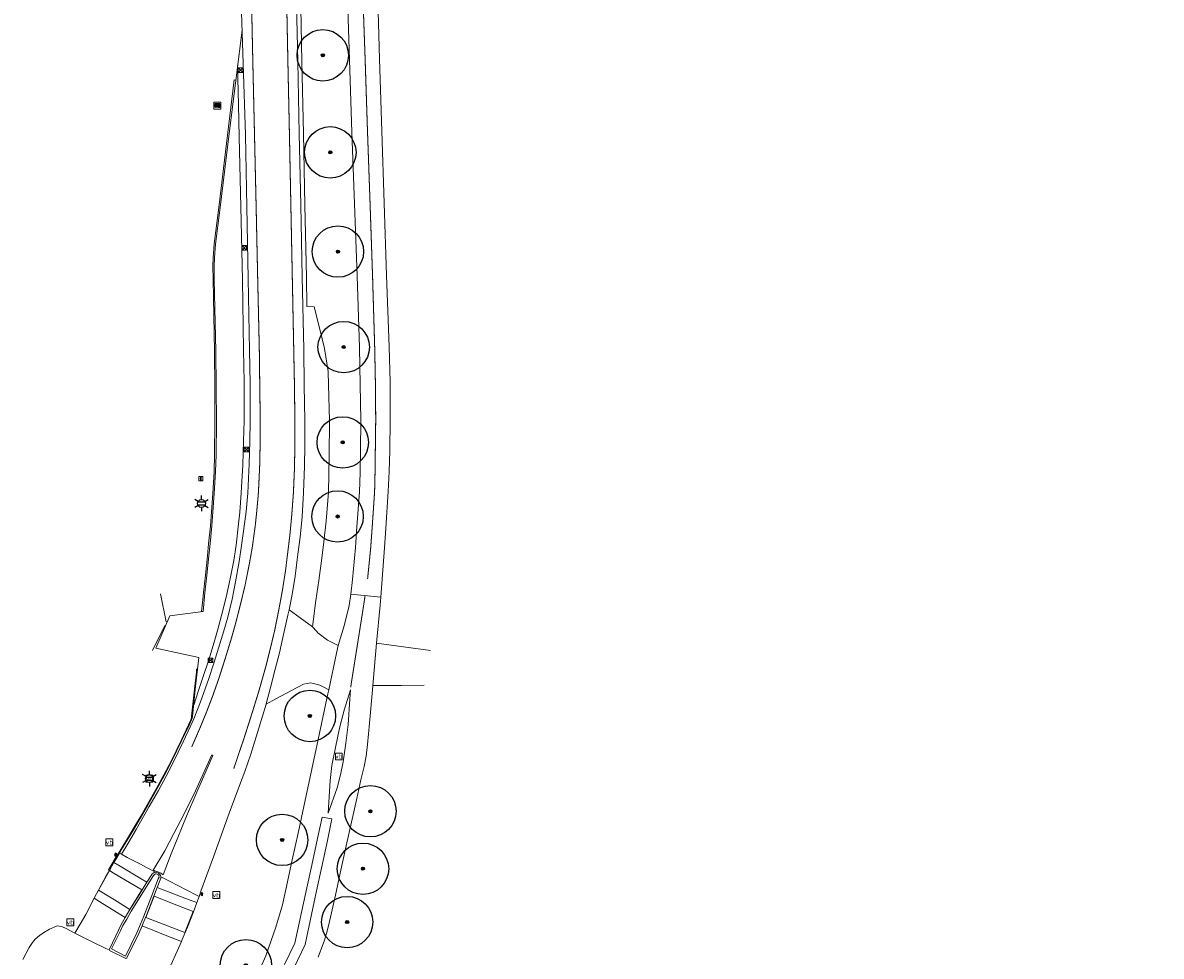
# Model space of a CAD drawing. Header units: metres. Extents: x 158617 to 160793, y 403981 to 406120.
# Tile 2 of 36: x 158638 to 158749, y 404030 to 404121. Entities that reach past the tile are written whole.
import ezdxf
from ezdxf.enums import TextEntityAlignment as Align

# ---------------------------------------------------------------- set-up
doc = ezdxf.new("R2010")
doc.units = ezdxf.units.M
doc.linetypes.add('VW-11_STREEP', pattern=[2, 1, -1])
doc.linetypes.add('VW-30270_STREEP', pattern=[3, 0.3, -2.7])
doc.layers.get('0').update_dxf_attribs({"color": 151})
for name, color, linetype, lineweight in [('B-WE-GR-BOOM-S', 90, 'Continuous', 25), ('B-WE-IE-MEUBILAIR_WEGMEUBILAIR_LICHTMAST-S', 7, 'Continuous', 25), ('B-WE-IE-MEUBILAIR_WEGMEUBILAIR_VERKEERSBORD-S', 7, 'Continuous', 25), ('B-WE-IE-TERREINAFSCHEIDING_DOORGANG-O', 210, 'Continuous', 18), ('B-WE-RI-HWA_KOLK-S', 150, 'Continuous', 25), ('B-WE-RI-HWA_KOLK_STRAATKOLK-S-200', 150, 'Continuous', 18), ('B-WE-VH-DREMPEL-O', 30, 'Continuous', 18), ('B-WE-VH-GOOT-O', 170, 'Continuous', 18), ('B-WE-VH-KANTOPSLUITING_ACHTERKANTBAND-O', 50, 'Continuous', 18), ('B-WE-VH-KANTVERHARDING-O', 60, 'Continuous', 18), ('B-WE-VH-MATERIAALGRENS-O', 7, 'Continuous', 18), ('B-WE-VH-VERHARDING_ASFALT-O', 252, 'Continuous', 18), ('B-WE-VW-BEWEGWIJZERING-S', 7, 'Continuous', 25), ('B-WE-VW-MARKERING_LANGS_STREEP_11_010-G', 7, 'VW-11_STREEP', 13), ('B-WE-VW-MARKERING_LANGS_STREEP_30270_010-G', 7, 'VW-30270_STREEP', 13), ('B-WE-VW-MARKERING_LANGS_STREEP_DOORGETROKKEN-O', 7, 'Continuous', 18), ('B-WE-VW-MARKERING_PUNTSTUK-O', 7, 'Continuous', 18)]:
    doc.layers.add(name, color=color, linetype=linetype, lineweight=lineweight)
doc.styles.add('NLCS-ISO', font='NLCS-ISO.TTF')

# ---------------------------------------------------------------- blocks, each defined once
blk = doc.blocks.new('B-SRI-KOLK_TROTTOIR-SO')
blk.add_line((-1.125, 0), (1.125, 1.5))
at = {"flags": 128}
blk.add_lwpolyline([(-1.125, 0), (1.125, 0), (1.125, 1.5), (-1.125, 1.5)], close=True, dxfattribs=at)
blk = doc.blocks.new('SIE-WEG_VERKEERSBORD_INFORMATIE-SO')
at = {"linetype": 'ByBlock', "lineweight": 18}
h = blk.add_hatch(color=0, dxfattribs=at)
h.dxf.hatch_style = 1
h.paths.add_polyline_path([(0.3, 0.5), (-0.8, 0.5), (-0.8, 0.2), (-0.3, 0.2), (-0.3, -1.6), (0.3, -1.6)])
h = blk.add_hatch(color=0, dxfattribs=at)
h.dxf.hatch_style = 1
edge = h.paths.add_edge_path()
edge.add_arc((0, 1.2), 0.373, 0, 360)
at = {"color": 0, "linetype": 'ByBlock', "lineweight": 18}
for points in [[(-2, -2), (2, -2), (2, 2), (-2, 2)], [(0.3, 0.5), (-0.8, 0.5), (-0.8, 0.2), (-0.3, 0.2), (-0.3, -1.6), (0.3, -1.6)]]:
    blk.add_lwpolyline(points, close=True, dxfattribs=at)
blk.add_circle((0, 1.2), 0.373, dxfattribs=at)
blk = doc.blocks.new('SVW-BEWEGWIJZERING-SO')
h = blk.add_hatch(color=256)
h.dxf.hatch_style = 1
h.paths.add_polyline_path([(0.5, 1.3, 0.641711), (0.2, 1.2), (0.2, 0.6, -0.414214), (0.1, 0.4), (-1.8, 0.4, 0.414214), (-2, 0.2), (-2, 0), (-2, -0.2, 0.414214), (-1.8, -0.4), (0.1, -0.4, -0.414214), (0.2, -0.6), (0.2, -1.2, 0.641711), (0.5, -1.3), (1.9, -0.1, 0.458311), (1.9, 0.1)])
blk.add_lwpolyline([(-2.3, -1.5), (2.3, -1.5, 0.414214), (2.5, -1.3), (2.5, 1.3, 0.414214), (2.3, 1.5), (-2.3, 1.5, 0.414214), (-2.5, 1.3), (-2.5, -1.3, 0.414214)], format="xyb", close=True)
blk.add_lwpolyline([(-1.8, 0.4, 0.414214), (-2, 0.2), (-2, 0), (-2, -0.2, 0.414214), (-1.8, -0.4), (0.1, -0.4, -0.414214), (0.2, -0.6), (0.2, -1.2, 0.641711), (0.5, -1.3), (1.9, -0.1, 0.458311), (1.9, 0.1), (0.5, 1.3, 0.641711), (0.2, 1.2), (0.2, 0.6, -0.414214), (0.1, 0.4), (-1.8, 0.4)], format="xyb")
blk = doc.blocks.new('B-SIE-WEG_LICHTMAST-SO')
at = {"ltscale": 0.1}
for p, q in [((-1.1, 0.63), (-2.19, 1.27)), ((0, 1.27), (0, 2.53)), ((1.1, 0.63), (2.19, 1.27)), ((-1.1, -0.63), (-2.19, -1.27)), ((0, -1.27), (0, -2.53)), ((1.1, -0.63), (2.19, -1.27))]:
    blk.add_line(p, q, dxfattribs=at)
at = {"flags": 128}
for points in [[(-1.16, 0.5), (1.16, 0.5)], [(-1.16, -0.5), (1.16, -0.5)]]:
    blk.add_lwpolyline(points, dxfattribs=at)
at = {"ltscale": 0.1}
blk.add_circle((0, 0), 1.27, dxfattribs=at)
at = {"style": 'NLCS-ISO'}
blk.add_attdef('TYPE', text='', height=1.8, dxfattribs=at).set_placement((0, 2.53), align=Align.BOTTOM_CENTER)
blk = doc.blocks.new('SIE-WEG_VERKEERSBORD-SO')
at = {"color": 0, "linetype": 'ByBlock', "lineweight": 18}
blk.add_lwpolyline([(-1.125, -1.125), (1.125, -1.125), (1.125, 1.125), (-1.125, 1.125)], close=True, dxfattribs=at)
at = {"color": 0, "linetype": 'ByBlock', "lineweight": 18, "style": 'NLCS-ISO'}
blk.add_text('vb', height=1.5, dxfattribs=at).set_placement((0, 0), align=Align.MIDDLE_CENTER)
blk = doc.blocks.new('B-SRI-KOLK_STRAAT_01-SO')
for p, q in [((-1.125, 0), (1.125, 2.25)), ((1.125, 0), (-1.125, 2.25))]:
    blk.add_line(p, q)
blk.add_lwpolyline([(-1.125, 0), (1.125, 0), (1.125, 2.25), (-1.125, 2.25)], close=True)
blk = doc.blocks.new('SGR-BOOM_01-flat-138')
at = {"layer": 'B-WE-GR-BOOM-S', "ltscale": 0.1}
h = blk.add_hatch(color=256, dxfattribs=at)
edge = h.paths.add_edge_path()
edge.add_arc((0, 0), 0.15, 0, 360)
at = {"layer": 'B-WE-GR-BOOM-S'}
for radius in [2.5, 0.045]:
    blk.add_circle((0, 0), radius, dxfattribs=at)
at = {"layer": 'B-WE-GR-BOOM-S', "ltscale": 0.1}
blk.add_circle((0, 0), 0.15, dxfattribs=at)
blk = doc.blocks.new('SGR-BOOM_01-flat-139')
at = {"layer": 'B-WE-GR-BOOM-S', "ltscale": 0.1}
h = blk.add_hatch(color=256, dxfattribs=at)
edge = h.paths.add_edge_path()
edge.add_arc((0, 0), 0.15, 0, 360)
at = {"layer": 'B-WE-GR-BOOM-S'}
for radius in [2.5, 0.045]:
    blk.add_circle((0, 0), radius, dxfattribs=at)
at = {"layer": 'B-WE-GR-BOOM-S', "ltscale": 0.1}
blk.add_circle((0, 0), 0.15, dxfattribs=at)
blk = doc.blocks.new('SGR-BOOM_01-flat-140')
at = {"layer": 'B-WE-GR-BOOM-S', "ltscale": 0.1}
h = blk.add_hatch(color=256, dxfattribs=at)
edge = h.paths.add_edge_path()
edge.add_arc((0, 0), 0.15, 0, 360)
at = {"layer": 'B-WE-GR-BOOM-S'}
for radius in [2.5, 0.045]:
    blk.add_circle((0, 0), radius, dxfattribs=at)
at = {"layer": 'B-WE-GR-BOOM-S', "ltscale": 0.1}
blk.add_circle((0, 0), 0.15, dxfattribs=at)
blk = doc.blocks.new('SGR-BOOM_01-flat-141')
at = {"layer": 'B-WE-GR-BOOM-S', "ltscale": 0.1}
h = blk.add_hatch(color=256, dxfattribs=at)
edge = h.paths.add_edge_path()
edge.add_arc((0, 0), 0.15, 0, 360)
at = {"layer": 'B-WE-GR-BOOM-S'}
for radius in [2.5, 0.045]:
    blk.add_circle((0, 0), radius, dxfattribs=at)
at = {"layer": 'B-WE-GR-BOOM-S', "ltscale": 0.1}
blk.add_circle((0, 0), 0.15, dxfattribs=at)
blk = doc.blocks.new('SGR-BOOM_01-flat-142')
at = {"layer": 'B-WE-GR-BOOM-S', "ltscale": 0.1}
h = blk.add_hatch(color=256, dxfattribs=at)
edge = h.paths.add_edge_path()
edge.add_arc((0, 0), 0.15, 0, 360)
at = {"layer": 'B-WE-GR-BOOM-S'}
for radius in [2.5, 0.045]:
    blk.add_circle((0, 0), radius, dxfattribs=at)
at = {"layer": 'B-WE-GR-BOOM-S', "ltscale": 0.1}
blk.add_circle((0, 0), 0.15, dxfattribs=at)
blk = doc.blocks.new('SGR-BOOM_01-flat-143')
at = {"layer": 'B-WE-GR-BOOM-S', "ltscale": 0.1}
h = blk.add_hatch(color=256, dxfattribs=at)
edge = h.paths.add_edge_path()
edge.add_arc((0, 0), 0.15, 0, 360)
at = {"layer": 'B-WE-GR-BOOM-S'}
for radius in [2.5, 0.045]:
    blk.add_circle((0, 0), radius, dxfattribs=at)
at = {"layer": 'B-WE-GR-BOOM-S', "ltscale": 0.1}
blk.add_circle((0, 0), 0.15, dxfattribs=at)
blk = doc.blocks.new('SGR-BOOM_01-flat-144')
at = {"layer": 'B-WE-GR-BOOM-S', "ltscale": 0.1}
h = blk.add_hatch(color=256, dxfattribs=at)
edge = h.paths.add_edge_path()
edge.add_arc((0, 0), 0.15, 0, 360)
at = {"layer": 'B-WE-GR-BOOM-S'}
for radius in [2.5, 0.045]:
    blk.add_circle((0, 0), radius, dxfattribs=at)
at = {"layer": 'B-WE-GR-BOOM-S', "ltscale": 0.1}
blk.add_circle((0, 0), 0.15, dxfattribs=at)
blk = doc.blocks.new('SGR-BOOM_01-flat-145')
at = {"layer": 'B-WE-GR-BOOM-S', "ltscale": 0.1}
h = blk.add_hatch(color=256, dxfattribs=at)
edge = h.paths.add_edge_path()
edge.add_arc((0, 0), 0.15, 0, 360)
at = {"layer": 'B-WE-GR-BOOM-S'}
for radius in [2.5, 0.045]:
    blk.add_circle((0, 0), radius, dxfattribs=at)
at = {"layer": 'B-WE-GR-BOOM-S', "ltscale": 0.1}
blk.add_circle((0, 0), 0.15, dxfattribs=at)
blk = doc.blocks.new('SGR-BOOM_01-flat-146')
at = {"layer": 'B-WE-GR-BOOM-S', "ltscale": 0.1}
h = blk.add_hatch(color=256, dxfattribs=at)
edge = h.paths.add_edge_path()
edge.add_arc((0, 0), 0.15, 0, 360)
at = {"layer": 'B-WE-GR-BOOM-S'}
for radius in [2.5, 0.045]:
    blk.add_circle((0, 0), radius, dxfattribs=at)
at = {"layer": 'B-WE-GR-BOOM-S', "ltscale": 0.1}
blk.add_circle((0, 0), 0.15, dxfattribs=at)
blk = doc.blocks.new('SGR-BOOM_01-flat-147')
at = {"layer": 'B-WE-GR-BOOM-S', "ltscale": 0.1}
h = blk.add_hatch(color=256, dxfattribs=at)
edge = h.paths.add_edge_path()
edge.add_arc((0, 0), 0.15, 0, 360)
at = {"layer": 'B-WE-GR-BOOM-S'}
for radius in [2.5, 0.045]:
    blk.add_circle((0, 0), radius, dxfattribs=at)
at = {"layer": 'B-WE-GR-BOOM-S', "ltscale": 0.1}
blk.add_circle((0, 0), 0.15, dxfattribs=at)
blk = doc.blocks.new('SGR-BOOM_01-flat-148')
at = {"layer": 'B-WE-GR-BOOM-S', "ltscale": 0.1}
h = blk.add_hatch(color=256, dxfattribs=at)
edge = h.paths.add_edge_path()
edge.add_arc((0, 0), 0.15, 0, 360)
at = {"layer": 'B-WE-GR-BOOM-S'}
for radius in [2.5, 0.045]:
    blk.add_circle((0, 0), radius, dxfattribs=at)
at = {"layer": 'B-WE-GR-BOOM-S', "ltscale": 0.1}
blk.add_circle((0, 0), 0.15, dxfattribs=at)
blk = doc.blocks.new('SGR-BOOM_01-flat-149')
at = {"layer": 'B-WE-GR-BOOM-S', "ltscale": 0.1}
h = blk.add_hatch(color=256, dxfattribs=at)
edge = h.paths.add_edge_path()
edge.add_arc((0, 0), 0.15, 0, 360)
at = {"layer": 'B-WE-GR-BOOM-S'}
for radius in [2.5, 0.045]:
    blk.add_circle((0, 0), radius, dxfattribs=at)
at = {"layer": 'B-WE-GR-BOOM-S', "ltscale": 0.1}
blk.add_circle((0, 0), 0.15, dxfattribs=at)

msp = doc.modelspace()

# ---------------------------------------------------------------- linework, layer by layer
at = {"layer": 'B-WE-IE-TERREINAFSCHEIDING_DOORGANG-O'}
for points in [[(158652.3, 404062.55), (158651.75, 404065.28)], [(158650.96, 404059.75), (158652.15, 404062.18)]]:
    msp.add_lwpolyline(points, dxfattribs=at)
at = {"layer": 'B-WE-VH-DREMPEL-O'}
for points in [[(158645.72, 404036.44), (158646.78, 404038.35), (158647.23, 404038.08), (158649.82, 404036.53), (158649.92, 404036.47), (158648.74, 404034.57), (158647.27, 404035.49), (158645.72, 404036.44), (158645.72, 404036.44)], [(158654.92, 404034.36), (158653.33, 404034.99), (158651.11, 404035.85), (158650.31, 404033.77), (158654.12, 404032.33), (158654.92, 404034.36)]]:
    msp.add_lwpolyline(points, dxfattribs=at)
at = {"layer": 'B-WE-VH-GOOT-O'}
msp.add_lwpolyline([(158659.22, 404116.67), (158659.32, 404112.89), (158659.4, 404109.72), (158659.56, 404102.93), (158659.71, 404095.82), (158659.83, 404089), (158659.87, 404085.89), (158659.88, 404082.12), (158659.83, 404080.15), (158659.77, 404077.81), (158659.6, 404075.09), (158659.45, 404073.22), (158659.34, 404072.07), (158659.09, 404070.02), (158658.87, 404068.53), (158658.52, 404066.72), (158658.12, 404064.94), (158657.68, 404063.17), (158657.35, 404061.92), (158656.97, 404060.58), (158656.45, 404058.86), (158655.87, 404057.14), (158655.45, 404055.88), (158654.98, 404054.45)], dxfattribs=at)
at = {"layer": 'B-WE-VH-KANTOPSLUITING_ACHTERKANTBAND-O'}
for points in [[(158655.89, 404063.54), (158655.74, 404063.54), (158655.84, 404064.41), (158655.94, 404065.4), (158656.11, 404067.08), (158656.3, 404068.96), (158656.42, 404070.15), (158656.6, 404071.87), (158656.72, 404073.24), (158656.84, 404075.03), (158656.95, 404077.16), (158656.99, 404078.8), (158657.03, 404082.05), (158657.03, 404085.33), (158656.99, 404088.86), (158656.86, 404095.86), (158656.83, 404097.14), (158656.86, 404097.98), (158656.98, 404099.34), (158657.41, 404102.86), (158658.26, 404109.9), (158658.92, 404115.27), (158659.07, 404115.25)], [(158655.34, 404057.94), (158655.26, 404057.95), (158655.23, 404057.64), (158655.09, 404056.29), (158654.77, 404053.38), (158654.75, 404053.22), (158654.7, 404053.03), (158654.47, 404052.52), (158653.75, 404051), (158652.77, 404048.98), (158652.08, 404047.67), (158651.32, 404046.29), (158650.44, 404044.73), (158649.81, 404043.64), (158649.27, 404042.73), (158648.62, 404041.63), (158647.97, 404040.57), (158647.67, 404040.09), (158647.33, 404039.53), (158646.67, 404038.41), (158646.76, 404038.36)], [(158651.07, 404037.88), (158648.89, 404034.4), (158648.45, 404033.63), (158648.09, 404032.99), (158647.84, 404032.5), (158646.96, 404030.72), (158648.32, 404030.03), (158648.32, 404030.03), (158649.44, 404032.3), (158649.8, 404033.15), (158650.11, 404033.9), (158650.9, 404035.93), (158651.52, 404037.54), (158651.52, 404037.54), (158651.6, 404037.72), (158651.58, 404037.84), (158651.53, 404037.92), (158651.47, 404037.97), (158651.41, 404038.01), (158651.33, 404038.02), (158651.26, 404038.02), (158651.19, 404037.99), (158651.11, 404037.94), (158651.07, 404037.88)]]:
    msp.add_lwpolyline(points, dxfattribs=at)
at = {"layer": 'B-WE-VH-KANTVERHARDING-O'}
for points in [[(158664.88, 404148.41), (158664.97, 404145.06), (158665.12, 404138.08), (158665.25, 404131.08), (158665.37, 404124.08), (158665.5, 404117.08), (158665.65, 404110.08), (158665.79, 404103.09), (158665.94, 404096.09), (158665.97, 404093.22), (158666.7, 404093.19), (158667.26, 404091.03), (158667.7, 404089.15), (158668.06, 404086.91), (158668.09, 404085.59), (158668.18, 404082.15), (158668.17, 404078.65), (158668.09, 404075.16), (158667.85, 404072.33), (158667.64, 404070.35), (158667.43, 404068.73), (158667.15, 404066.58), (158666.87, 404064.62), (158666.52, 404062.05)], [(158655.89, 404063.54), (158656.07, 404065.36), (158656.25, 404067.1), (158656.44, 404068.96), (158656.56, 404070.16), (158656.73, 404071.88), (158656.85, 404073.25), (158656.97, 404075.04), (158657.1, 404077.17), (158657.15, 404078.79), (158657.19, 404082.05), (158657.17, 404085.36), (158657.13, 404088.87), (158656.98, 404095.86), (158656.96, 404097.11), (158657, 404098), (158657.1, 404099.29), (158657.54, 404102.86), (158658.38, 404109.8), (158659.69, 404120.11)], [(158669.02, 404060.26), (158669.62, 404062.16), (158670.1, 404064.13), (158670.28, 404065.25)], [(158673.18, 404064.96), (158673.12, 404064.18), (158672.78, 404060.46)], [(158655.89, 404063.54), (158652.64, 404063.15), (158651.29, 404059.98), (158654.71, 404059.24), (158655.46, 404059.08), (158655.34, 404057.94)], [(158669.02, 404060.26), (158667.99, 404060.78), (158667.07, 404061.49), (158666.92, 404061.65), (158666.52, 404062.05)], [(158672.78, 404060.46), (158678.02, 404059.75)], [(158655.34, 404057.94), (158655.16, 404056.26), (158654.86, 404053.35), (158654.82, 404053.19), (158654.76, 404053), (158654.52, 404052.49), (158653.8, 404050.97), (158652.82, 404048.95), (158652.14, 404047.64), (158651.38, 404046.26), (158650.5, 404044.7), (158649.2, 404042.46), (158648.05, 404040.55), (158647.75, 404040.04), (158647.41, 404039.48), (158647.2, 404039.12), (158646.76, 404038.36)], [(158668.12, 404055.95), (158667.71, 404056.16), (158667.26, 404056.39), (158666.37, 404056.61), (158665.65, 404056.48), (158664.49, 404055.88), (158662.97, 404055.05), (158662.01, 404054.53)], [(158672.41, 404056.35), (158672.38, 404055.95), (158672.1, 404052.68), (158671.9, 404050.63), (158671.75, 404049.48), (158671.55, 404048.47), (158671.25, 404047.18), (158670.85, 404045.37), (158669.82, 404040.76), (158669.24, 404038.1), (158668.76, 404035.95), (158668.2, 404033.38), (158667.97, 404032.45), (158667.71, 404031.57), (158667.08, 404029.91)], [(158672.41, 404056.35), (158675.17, 404056.37), (158677.4, 404056.39)], [(158661.11, 404028.07), (158661.98, 404030.05), (158662.49, 404031.45), (158662.96, 404032.83), (158663.6, 404035), (158664.1, 404037.25), (158664.57, 404039.38), (158665.15, 404041.99), (158666.13, 404046.57), (158666.86, 404050.03), (158668.04, 404055.53), (158668.12, 404055.95)], [(158668.07, 404043.95), (158668.24, 404047.12), (158668.43, 404048.58), (158668.76, 404050.32), (158669.18, 404052.22), (158669.61, 404053.96), (158670.22, 404055.94), (158670.18, 404055.04), (158670, 404052.57), (158669.78, 404050.73), (158669.51, 404048.92), (158669.26, 404047.66), (158668.93, 404046.39), (158668.07, 404043.95)], [(158646.76, 404038.36), (158646.46, 404037.84), (158645.7, 404036.45), (158645.5, 404036.08), (158645.28, 404035.66), (158644.46, 404034.09), (158643.93, 404033.13), (158643.4, 404032.25), (158642.55, 404032.72), (158642.21, 404032.87), (158641.91, 404032.95), (158641.67, 404032.98), (158640.95, 404032.65), (158640.39, 404032.31), (158639.95, 404032.02), (158639.54, 404031.68), (158639.28, 404031.36), (158638.95, 404030.87), (158638.33, 404029.71)], [(158648.27, 404033.74), (158648.31, 404033.79), (158647.92, 404033.09), (158647.67, 404032.6), (158646.76, 404030.7), (158646.74, 404030.63), (158646.78, 404030.58), (158648.38, 404029.8), (158648.45, 404029.82), (158648.47, 404029.87), (158649.63, 404032.22), (158649.96, 404032.98), (158650, 404033.07), (158650.29, 404033.79), (158650.3, 404033.82), (158651.09, 404035.86), (158651.42, 404036.7), (158651.71, 404037.46), (158651.76, 404037.6), (158651.77, 404037.75)], [(158651.24, 404038.18), (158651.13, 404038.15), (158651.03, 404038.1), (158650.94, 404038.03), (158650.89, 404037.98), (158650.42, 404037.22), (158649.94, 404036.46), (158649.65, 404035.98), (158648.76, 404034.56), (158648.31, 404033.79)], [(158655.49, 404035.84), (158655.27, 404035.23), (158655.24, 404035.15), (158654.94, 404034.35), (158654.37, 404032.85), (158654.14, 404032.32), (158653.86, 404031.65), (158653.77, 404031.45), (158653.36, 404030.51), (158652.74, 404029.15)]]:
    msp.add_lwpolyline(points, dxfattribs=at)
at = {"layer": 'B-WE-VH-MATERIAALGRENS-O'}
for points in [[(158666.52, 404062.05), (158664.99, 404063.19), (158664.27, 404063.72)], [(158672.78, 404060.46), (158672.41, 404056.35)], [(158668.12, 404055.95), (158668.87, 404059.51), (158669.02, 404060.26)], [(158668.43, 404043.38), (158667.98, 404041.26), (158667.41, 404038.59), (158666.94, 404036.39), (158666.45, 404034.09), (158665.82, 404031.16), (158664.71, 404028.86), (158663.73, 404026.86), (158661.97, 404023.23), (158661.65, 404023.38), (158661.08, 404023.66), (158662.85, 404027.27), (158663.83, 404029.27), (158664.82, 404031.3), (158665.49, 404034.42), (158665.98, 404036.66), (158666.46, 404038.87), (158666.88, 404040.85), (158667.02, 404041.47), (158667.47, 404043.54), (158668.43, 404043.38)], [(158650.42, 404037.22), (158649.85, 404037.56), (158647.8, 404038.77), (158647.2, 404039.12)], [(158655.27, 404035.23), (158654.54, 404035.51), (158651.42, 404036.7)], [(158645.28, 404035.66), (158645.82, 404035.32), (158647.47, 404034.3), (158648.3, 404033.78)], [(158653.77, 404031.46), (158652.2, 404032.08), (158649.95, 404032.96)], [(158646.74, 404030.63), (158646.43, 404030.77), (158645.04, 404031.45), (158643.99, 404031.97), (158643.4, 404032.25)]]:
    msp.add_lwpolyline(points, dxfattribs=at)
at = {"layer": 'B-WE-VH-VERHARDING_ASFALT-O'}
for points in [[(158647.75, 404040.04), (158647.94, 404039.93), (158648.59, 404041.02), (158649.38, 404042.36), (158650.65, 404044.57), (158651.54, 404046.14), (158652.3, 404047.53), (158652.98, 404048.85), (158653.96, 404050.87), (158654.67, 404052.41), (158654.98, 404053.11), (158655.62, 404054.77), (158656.41, 404056.94), (158656.97, 404058.61), (158657.53, 404060.4), (158657.91, 404061.69), (158658.28, 404063), (158658.7, 404064.74), (158659.04, 404066.44), (158659.39, 404068.42), (158659.64, 404069.97), (158659.92, 404072.07), (158660.07, 404073.28), (158660.25, 404075.08), (158660.38, 404077.91), (158660.43, 404080.11), (158660.46, 404082.08), (158660.46, 404085.74), (158660.41, 404088.95), (158660.27, 404095.95), (158660.14, 404102.94), (158660.01, 404109.95), (158659.8, 404116.89), (158659.55, 404123.89)], [(158664.96, 404124.07), (158665.11, 404117.07), (158665.24, 404110.08), (158665.39, 404103.08), (158665.54, 404096.08), (158665.68, 404089.09), (158665.74, 404085.55), (158665.8, 404082.13), (158665.8, 404079.74), (158665.77, 404077.7), (158665.67, 404075.12), (158665.53, 404072.77), (158665.33, 404070.8), (158665.12, 404069.12), (158664.84, 404066.98), (158664.55, 404065.22), (158664.27, 404063.72), (158664.15, 404063.19), (158663.66, 404061.01), (158663.33, 404059.54), (158662.91, 404057.93), (158662.43, 404056.04), (158662.06, 404054.7), (158662.01, 404054.53), (158661.32, 404052.21), (158660.53, 404049.66), (158659.94, 404047.99), (158659.42, 404046.63), (158658.44, 404043.93), (158656.89, 404039.69), (158655.67, 404036.33), (158655.49, 404035.84)], [(158672.85, 404124.31), (158673.07, 404117.33), (158673.29, 404110.28), (158673.52, 404103.28), (158673.74, 404096.29), (158673.99, 404089.31), (158674.08, 404085.86), (158674.11, 404082.21), (158674.06, 404079.18), (158674, 404077.18), (158673.9, 404075.22), (158673.69, 404071.66), (158673.55, 404069.75), (158673.28, 404066.29), (158673.18, 404064.96), (158670.28, 404065.25), (158670.42, 404066.66), (158670.71, 404069.78), (158670.86, 404071.8), (158671.1, 404075.19), (158671.17, 404077.07), (158671.21, 404079.23), (158671.24, 404082.18), (158671.19, 404085.64), (158671.1, 404089.24), (158670.89, 404096.22), (158670.62, 404103.22), (158670.37, 404110.21), (158670.13, 404117.23), (158669.9, 404124.23)], [(158651.24, 404038.18), (158650.38, 404038.66), (158649.78, 404038.97), (158649.13, 404039.29), (158648.51, 404039.61), (158647.94, 404039.93)], [(158651.77, 404037.75), (158651.74, 404037.86), (158651.69, 404037.96), (158651.62, 404038.04), (158651.53, 404038.11), (158651.39, 404038.17), (158651.24, 404038.18)], [(158655.49, 404035.84), (158655.17, 404036), (158652.55, 404037.35), (158651.77, 404037.75)]]:
    msp.add_lwpolyline(points, dxfattribs=at)
at = {"layer": 'B-WE-VW-MARKERING_LANGS_STREEP_11_010-G', "const_width": 0.1, "flags": 128}
for points in [[(158662.61, 404190.49), (158662.68, 404187.04), (158662.83, 404180.1), (158662.97, 404173.11), (158663.12, 404166.09), (158663.27, 404159.02), (158663.41, 404152.03), (158663.56, 404145.02), (158663.7, 404138.04), (158663.85, 404131.04), (158664, 404124.04), (158664.14, 404117.03), (158664.29, 404110.05), (158664.43, 404103.05), (158664.57, 404096.06), (158664.71, 404089.06), (158664.78, 404085.57), (158664.82, 404082.12), (158664.82, 404079.66), (158664.78, 404077.47), (158664.68, 404075.12), (158664.52, 404072.98), (158664.34, 404071.04), (158664.12, 404069.24), (158663.9, 404067.46), (158663.61, 404065.63), (158663.44, 404064.7), (158663.24, 404063.64), (158662.85, 404061.69), (158662.49, 404060.19), (158662, 404058.23), (158661.32, 404055.83), (158660.75, 404053.98), (158660.28, 404052.5), (158659.78, 404050.94), (158659.48, 404050.08), (158658.87, 404048.26)], [(158654.78, 404050.38), (158655.5, 404052.03), (158656.16, 404053.62), (158656.82, 404055.34), (158657.42, 404057.04), (158658.06, 404059.05), (158658.64, 404060.94), (158659.06, 404062.43), (158659.57, 404064.43), (158659.97, 404066.09), (158660.4, 404068.25), (158660.68, 404069.84), (158660.97, 404071.96), (158661.1, 404073.2), (158661.27, 404075.1), (158661.4, 404077.85), (158661.44, 404079.97), (158661.45, 404082.09), (158661.4, 404085.77), (158661.36, 404088.98), (158661.2, 404095.96), (158661.05, 404102.96), (158660.89, 404109.96), (158660.73, 404116.92), (158660.58, 404123.92), (158660.43, 404130.92), (158660.28, 404137.93), (158660.14, 404144.91), (158659.99, 404151.67), (158659.84, 404158)]]:
    msp.add_lwpolyline(points, dxfattribs=at)
at = {"layer": 'B-WE-VW-MARKERING_LANGS_STREEP_30270_010-G', "const_width": 0.1, "flags": 128}
msp.add_lwpolyline([(158671.9, 404066.73), (158672.2, 404069.74), (158672.34, 404071.67), (158672.58, 404075.2), (158672.63, 404077.31), (158672.65, 404079.16), (158672.69, 404082.2), (158672.66, 404085.78), (158672.59, 404089.25), (158672.38, 404096.26), (158672.14, 404103.25), (158671.89, 404110.25), (158671.66, 404117.27), (158671.41, 404124.28), (158671.18, 404131.28), (158670.94, 404138.27), (158670.7, 404145.24), (158670.45, 404152.27), (158670.2, 404159.26), (158669.96, 404166.13), (158669.72, 404173.14), (158669.49, 404180.15), (158669.26, 404187.22), (158669.02, 404194.21), (158668.79, 404201.2), (158668.56, 404208.2), (158668.34, 404215.2), (158668.15, 404222.19), (158668.13, 404225.59), (158668.22, 404229.07), (158668.37, 404231.08), (158668.64, 404233.22), (158669.02, 404235.54), (158669.42, 404237.73), (158669.92, 404240.08), (158670.47, 404242.29), (158671.03, 404244.3), (158671.62, 404246.17), (158672.4, 404248.41), (158673.12, 404250.41), (158674.03, 404252.4), (158675.1, 404254.38), (158675.81, 404255.57), (158676.67, 404256.76), (158677.82, 404258.19), (158678.83, 404259.3), (158680.5, 404260.93), (158681.97, 404262.26), (158683.53, 404263.53), (158684.93, 404264.62), (158686.7, 404265.88), (158688.7, 404267.27), (158691.85, 404269.25), (158694.36, 404270.72), (158696.08, 404271.67), (158698.48, 404272.95), (158700.49, 404273.98), (158704.45, 404275.9), (158706.74, 404277.01), (158713.03, 404280.06), (158719.35, 404283.11), (158725.66, 404286.17), (158731.95, 404289.21), (158738.27, 404292.27), (158744.53, 404295.3), (158747.65, 404296.81), (158750.86, 404298.36), (158757.17, 404301.41), (158763.46, 404304.45), (158769.73, 404307.49), (158776.05, 404310.54), (158782.37, 404313.6), (158788.63, 404316.63), (158794.94, 404319.69), (158800.97, 404322.6), (158807.25, 404325.65), (158813.57, 404328.7), (158819.89, 404331.76), (158826.17, 404334.8), (158832.45, 404337.84), (158838.75, 404340.87), (158845.08, 404343.92), (158848.63, 404345.6), (158851.13, 404346.75), (158853.18, 404347.66), (158855.36, 404348.59), (158857.57, 404349.5), (158859.64, 404350.32), (158861.51, 404351.02), (158864.12, 404351.99), (158866.07, 404352.67), (158868.16, 404353.4), (158870.71, 404354.25), (158872.63, 404354.85), (158874.9, 404355.55), (158877.08, 404356.21), (158879.47, 404356.89), (158881.73, 404357.49), (158883.84, 404358.04), (158885.77, 404358.51), (158887.45, 404358.89), (158890.67, 404359.58), (158897.41, 404361), (158904.27, 404362.43), (158911.18, 404363.87), (158918.03, 404365.29), (158924.84, 404366.71), (158931.69, 404368.14), (158938.55, 404369.56), (158945.35, 404370.98), (158952.19, 404372.39), (158959.07, 404373.79), (158962.83, 404374.5), (158965.88, 404374.99), (158968.42, 404375.27), (158970.73, 404375.47), (158972.73, 404375.6), (158974.74, 404375.68), (158977.03, 404375.73), (158979.16, 404375.72), (158980.97, 404375.68), (158983.27, 404375.58), (158985.93, 404375.4), (158987.51, 404375.25), (158989.41, 404375.04), (158991.08, 404374.82), (158992.77, 404374.56), (158994.03, 404374.34), (158995.26, 404374.09), (158997.44, 404373.62), (158999.41, 404373.14), (159000.98, 404372.74), (159003.44, 404372.06), (159005.96, 404371.33), (159009.32, 404370.27), (159012.52, 404369.23), (159019.19, 404367.05), (159025.73, 404364.9), (159032.37, 404362.72), (159039.06, 404360.51), (159045.68, 404358.33), (159052.35, 404356.13), (159059.03, 404353.94), (159065.68, 404351.76), (159072.31, 404349.59), (159078.97, 404347.4), (159085.63, 404345.22), (159092.28, 404343.04), (159098.93, 404340.85), (159105.57, 404338.66), (159108.64, 404337.62), (159111.59, 404336.65), (159115.33, 404335.43), (159121.97, 404333.25), (159128.59, 404331.07), (159132.43, 404329.8), (159135.26, 404328.87), (159138.23, 404327.89), (159141.91, 404326.68), (159145.69, 404325.44), (159148.73, 404324.48), (159150.88, 404323.83), (159153.05, 404323.21), (159154.47, 404322.82), (159156.09, 404322.43), (159158.06, 404322.03), (159159.75, 404321.72), (159161.39, 404321.46), (159163.01, 404321.31), (159165, 404321.23), (159166.8, 404321.21), (159168.33, 404321.28), (159169.41, 404321.35), (159170.62, 404321.46), (159172.15, 404321.63), (159174.01, 404321.91), (159175.83, 404322.2), (159177.94, 404322.61), (159180.01, 404323.08), (159182.08, 404323.58), (159183.62, 404323.99), (159185.22, 404324.41), (159187.37, 404325.03), (159190.07, 404325.85), (159192.01, 404326.45), (159198.76, 404328.51), (159205.47, 404330.56), (159212.09, 404332.58), (159218.79, 404334.63), (159223, 404335.93), (159225.73, 404336.8), (159227.56, 404337.41), (159229.3, 404338.02), (159232.57, 404339.18), (159234.74, 404340.02), (159236.97, 404340.9), (159239.09, 404341.78), (159241.73, 404342.92), (159243.82, 404343.85), (159245.49, 404344.6), (159248.77, 404346.16), (159251.89, 404347.71), (159254.09, 404348.84), (159256.01, 404349.84), (159256.98, 404350.38), (159258.04, 404351.01), (159258.87, 404351.55), (159259.63, 404352.07), (159260.55, 404352.75), (159261.37, 404353.45), (159263.66, 404355.41), (159265.72, 404356.9), (159267.53, 404358.07), (159269.67, 404359.33), (159271.5, 404360.36), (159272.87, 404361.11), (159275.82, 404362.69), (159278.82, 404364.22), (159282.09, 404365.83), (159288.39, 404368.95), (159294.52, 404372.05), (159300.7, 404375.25), (159306.98, 404378.44), (159308.29, 404379.11), (159313.21, 404381.64), (159315.62, 404382.9), (159317.5, 404383.87), (159319.4, 404384.83), (159320.79, 404385.52), (159322.54, 404386.34), (159324.78, 404387.33), (159328.25, 404388.77), (159332.29, 404390.42), (159338.81, 404393.09), (159345.66, 404395.83), (159348.98, 404397.17), (159350.74, 404397.89), (159352.18, 404398.52), (159353.24, 404399), (159354.55, 404399.6), (159356, 404400.34), (159357.26, 404401.06), (159358.53, 404401.82), (159359.73, 404402.59), (159361.31, 404403.7), (159362.78, 404404.83), (159364.85, 404406.52), (159365.57, 404407.19), (159366.27, 404407.85), (159367.56, 404409.16), (159369.83, 404411.51), (159374.82, 404416.71), (159379.64, 404421.72), (159384.55, 404426.83), (159387.78, 404430.2), (159389.39, 404431.87), (159394.21, 404436.89), (159399.04, 404441.93), (159404.02, 404447.1), (159408.95, 404452.26), (159413.47, 404456.99), (159418.14, 404461.92), (159424.32, 404468.54), (159427.46, 404471.96), (159431.48, 404476.39), (159433.69, 404478.84), (159436.08, 404481.51), (159438.3, 404484.02), (159440.24, 404486.23), (159442.14, 404488.4), (159443.88, 404490.43), (159446.34, 404493.31), (159448.67, 404496.04), (159450.19, 404497.83), (159451.49, 404499.38), (159452.83, 404500.97), (159454.64, 404503.17), (159455.65, 404504.4), (159456.9, 404505.93), (159459.16, 404508.65), (159461.64, 404511.64), (159463.96, 404514.44), (159466.65, 404517.68), (159470.89, 404522.79), (159473.87, 404526.38), (159477.07, 404530.26), (159479.91, 404533.7), (159483.32, 404537.81), (159486.03, 404541.09), (159489.04, 404544.73), (159491.8, 404548.07), (159495.01, 404551.95), (159497.89, 404555.42), (159501.42, 404559.66), (159503.62, 404562.31), (159505.19, 404564.2), (159507.32, 404566.76), (159509.51, 404569.42), (159512.72, 404573.35), (159515.22, 404576.47), (159517, 404578.7), (159518.83, 404581.03), (159521.64, 404584.68), (159523.8, 404587.52), (159527.15, 404592.03), (159529.96, 404595.87), (159532, 404598.71), (159534.75, 404602.61), (159536.1, 404604.55), (159537.84, 404607.05), (159539.68, 404609.76), (159541.7, 404612.71), (159543.72, 404615.72), (159545.2, 404617.98), (159547.4, 404621.38), (159548.72, 404623.44), (159550.95, 404626.99), (159552.05, 404628.74), (159553.43, 404630.96), (159555.45, 404634.24), (159557.27, 404637.24), (159559, 404640.17), (159560.59, 404642.86), (159562.2, 404645.65), (159563.01, 404647.08), (159563.95, 404648.72), (159565.51, 404651.49), (159567.32, 404654.75), (159569.8, 404659.28), (159572.36, 404664), (159575.5, 404669.8), (159578.74, 404675.8), (159580.43, 404678.94), (159581.72, 404681.36), (159583.5, 404684.67), (159585.74, 404688.84), (159588.15, 404693.31), (159590.45, 404697.55), (159593.41, 404703.04), (159596.14, 404708.12), (159597.74, 404711.09), (159599.41, 404714.18), (159602.72, 404720.32), (159604.35, 404723.33), (159605.76, 404725.96), (159607.18, 404728.58), (159608.32, 404730.7), (159610.17, 404734.14), (159611.48, 404736.57), (159614.09, 404741.4), (159616.89, 404746.59), (159617.36, 404747.46), (159618.06, 404748.76), (159619.37, 404751.19), (159621.12, 404754.42), (159623.09, 404758.07), (159624.91, 404761.44), (159626.68, 404764.74), (159628.61, 404768.29), (159630.19, 404771.19), (159632.44, 404775.23), (159633.8, 404777.62), (159635.66, 404780.87), (159637.51, 404784.01), (159639.23, 404786.9), (159642.22, 404791.92), (159643.9, 404794.66), (159646.37, 404798.66), (159648, 404801.22), (159649.32, 404803.25), (159650.3, 404804.88), (159653.42, 404809.67), (159654.05, 404810.62), (159655.84, 404813.34), (159658.17, 404816.89), (159660.32, 404820.13), (159662.37, 404823.23), (159664.22, 404826), (159666.81, 404829.78), (159670.21, 404834.68), (159672.06, 404837.31), (159673.21, 404838.92), (159675.01, 404841.42), (159677.27, 404844.56), (159679.47, 404847.56), (159680.93, 404849.53), (159682.46, 404851.58), (159684.32, 404854.05), (159685.68, 404855.87), (159688.56, 404859.68), (159691.73, 404863.88), (159694.55, 404867.58), (159696.99, 404870.8), (159700.08, 404874.79), (159703.64, 404879.35), (159706.52, 404883.01), (159708.98, 404886.1), (159713.67, 404891.95), (159717.3, 404896.32), (159719.36, 404898.78), (159720.76, 404900.45), (159722.65, 404902.66), (159724.59, 404904.91), (159726.81, 404907.46), (159729.36, 404910.3), (159731.42, 404912.57), (159733.89, 404915.23), (159735.74, 404917.15), (159737.36, 404918.76), (159740.05, 404921.32), (159741.28, 404922.45), (159742.99, 404923.98), (159746.06, 404926.73), (159748.98, 404929.31), (159751.52, 404931.56), (159754.75, 404934.44), (159759.56, 404938.7), (159762.43, 404941.26), (159764.15, 404942.79), (159768.12, 404946.31), (159770.82, 404948.71), (159774.4, 404951.85), (159775.55, 404952.84), (159776.52, 404953.65), (159777.48, 404954.45), (159778.36, 404955.08), (159779.13, 404955.57), (159780.13, 404956.07), (159781.14, 404956.58), (159781.85, 404956.88), (159782.78, 404957.26), (159783.72, 404957.59), (159784.69, 404957.92), (159786.02, 404958.38), (159787.16, 404958.81), (159788.25, 404959.23), (159789.25, 404959.68), (159789.98, 404960.07), (159790.59, 404960.42), (159790.71, 404960.49), (159791.05, 404960.7), (159791.53, 404961), (159792.26, 404961.54), (159793.02, 404962.13), (159793.73, 404962.75), (159794.38, 404963.37), (159795.25, 404964.26), (159796.12, 404965.16), (159797.05, 404966.2), (159797.77, 404967.04), (159798.49, 404967.91), (159799, 404968.59), (159799.38, 404969.24), (159799.64, 404969.85), (159799.77, 404970.17), (159800.04, 404970.89), (159800.27, 404971.55), (159800.46, 404972.2), (159800.68, 404973.08), (159801.38, 404975.81), (159801.84, 404977.4), (159802.33, 404978.88), (159802.69, 404979.8), (159803.16, 404980.8), (159804.06, 404982.52), (159805.52, 404985.29), (159807.34, 404988.69), (159810.61, 404994.85), (159813.91, 405001.02), (159817.23, 405007.22), (159820.52, 405013.39), (159823.81, 405019.54), (159827.1, 405025.7), (159830.39, 405031.87), (159833.7, 405038.07), (159836.99, 405044.22), (159838.66, 405047.34), (159840.29, 405050.38), (159843.63, 405056.63), (159846.93, 405062.8), (159850.22, 405068.95), (159853.53, 405075.13), (159856.82, 405081.3), (159860.12, 405087.47), (159863.43, 405093.68), (159866.71, 405099.81), (159870.02, 405106), (159873.35, 405112.24), (159876.65, 405118.4), (159879.94, 405124.55), (159883.22, 405130.69), (159886.52, 405136.86), (159888.27, 405140.14), (159889.81, 405143.01), (159891.56, 405146.29), (159893.13, 405149.24), (159896.39, 405155.34), (159899.7, 405161.54), (159902.99, 405167.71), (159906.29, 405173.89), (159909.59, 405180.07), (159912.9, 405186.27), (159916.17, 405192.42), (159918.16, 405196.2), (159919.42, 405198.65), (159921.1, 405201.97), (159922.65, 405205.07), (159923.87, 405207.54), (159925.71, 405211.36), (159927.18, 405214.45), (159928.72, 405217.68), (159930.11, 405220.65), (159931.68, 405224.03), (159933.15, 405227.23), (159934.58, 405230.39), (159936.03, 405233.67), (159937.42, 405236.8), (159938.95, 405240.28), (159940.29, 405243.33), (159941.69, 405246.59), (159943.02, 405249.78), (159944.29, 405252.92), (159945.62, 405256.31), (159948.17, 405262.81), (159950.74, 405269.4), (159953.29, 405275.92), (159955.84, 405282.44), (159958.38, 405288.95), (159960.94, 405295.5), (159963.48, 405302.03), (159966.02, 405308.55), (159968.56, 405315.09), (159971.25, 405321.96), (159973.69, 405328.26), (159976.23, 405334.78), (159978.79, 405341.3), (159981.32, 405347.82), (159983.87, 405354.37), (159986.41, 405360.89), (159988.94, 405367.41), (159991.47, 405373.95), (159994, 405380.47), (159996.53, 405387.01), (159999.08, 405393.55), (160001.59, 405400.04), (160004.11, 405406.56), (160006.64, 405413.07), (160009.19, 405419.64), (160011.72, 405426.13), (160014.25, 405432.66), (160016.81, 405439.2), (160019.33, 405445.7), (160021.86, 405452.29), (160024.38, 405458.77), (160026.92, 405465.3), (160029.46, 405471.84), (160032, 405478.35), (160034.53, 405484.85), (160037.06, 405491.41), (160039.6, 405497.97), (160042.11, 405504.47), (160044.65, 405511.02), (160047.17, 405517.54), (160049.7, 405524.06), (160052.24, 405530.58), (160054.79, 405537.12), (160057.3, 405543.6), (160059.86, 405550.16), (160062.41, 405556.69), (160064.95, 405563.22), (160066.23, 405566.52), (160067.47, 405569.73), (160070.02, 405576.28), (160072.52, 405582.69), (160075.07, 405589.22), (160077.63, 405595.8), (160080.17, 405602.32), (160082.72, 405608.84), (160085.27, 405615.38), (160087.82, 405621.9), (160090.37, 405628.44), (160092.92, 405634.94), (160095.46, 405641.45), (160098.02, 405647.98), (160100.55, 405654.46), (160103.12, 405660.98), (160105.7, 405667.54), (160107.01, 405670.88), (160108.25, 405674.04), (160110.82, 405680.57), (160112.24, 405684.14), (160113.4, 405687.09), (160114.63, 405690.13), (160116, 405693.48), (160117.41, 405696.76), (160118.76, 405699.88), (160120.18, 405703.09), (160121.61, 405706.22), (160122.95, 405709.13), (160124.72, 405712.9), (160126.05, 405715.71), (160127.73, 405719.24), (160129.03, 405721.95), (160130.39, 405724.79), (160132.21, 405728.51), (160133.5, 405731.1), (160135.11, 405734.25), (160136.72, 405737.18), (160138.1, 405739.54), (160140.09, 405742.78), (160142.03, 405745.72), (160143.99, 405748.6), (160145.75, 405751.08), (160147.88, 405754.03), (160150.14, 405757.1), (160152.08, 405759.63), (160154.64, 405762.86), (160156.28, 405764.86), (160157.93, 405766.83), (160159.16, 405768.28), (160160.81, 405770.14), (160162.18, 405771.65), (160163.44, 405773.02), (160165.42, 405775.13), (160167.49, 405777.24), (160169.75, 405779.52), (160172.19, 405781.93), (160174.51, 405784.14), (160177.01, 405786.44), (160179.64, 405788.81), (160182.11, 405790.98), (160184.71, 405793.23), (160187.1, 405795.22), (160189.7, 405797.34), (160192.4, 405799.46), (160195.25, 405801.61), (160198.19, 405803.77), (160200.98, 405805.7), (160203.67, 405807.52), (160206.39, 405809.31), (160208.92, 405810.92), (160212.28, 405813), (160218.32, 405816.55), (160224.51, 405820.08), (160230.57, 405823.55), (160236.63, 405827.02), (160242.72, 405830.51), (160248.81, 405834.01), (160254.82, 405837.45), (160260.89, 405840.93), (160266.95, 405844.39), (160273.06, 405847.9), (160279.15, 405851.39), (160285.19, 405854.86), (160291.28, 405858.35), (160297.33, 405861.82), (160303.42, 405865.31), (160309.5, 405868.8), (160315.57, 405872.28), (160321.67, 405875.77), (160327.73, 405879.24), (160333.76, 405882.69), (160339.89, 405886.21), (160345.95, 405889.68), (160351.97, 405893.15), (160358.03, 405896.63), (160364.15, 405900.14), (160370.21, 405903.61), (160373.02, 405905.24), (160376.2, 405907.08), (160379.1, 405908.81), (160382.45, 405910.87), (160385.06, 405912.53), (160388.37, 405914.75), (160391.1, 405916.66), (160394.45, 405919.13), (160397.25, 405921.34), (160399.88, 405923.5), (160402.55, 405925.82), (160405.38, 405928.4), (160407.88, 405930.79), (160410.49, 405933.4), (160412.94, 405935.99), (160415.43, 405938.77), (160417.45, 405941.12), (160420.04, 405944.23), (160422.37, 405947.16), (160424.51, 405950.05), (160426.42, 405952.75), (160428.43, 405955.81), (160430.4, 405958.95), (160432.33, 405962.2), (160433.88, 405964.92), (160435.75, 405968.33), (160437.27, 405971.23), (160439.03, 405974.76), (160440.5, 405977.76), (160442.08, 405981), (160445.13, 405987.23), (160448.24, 405993.59), (160451.32, 405999.86), (160454.39, 406006.16), (160457.46, 406012.43), (160460.55, 406018.76), (160463.61, 406025.01), (160466.69, 406031.33), (160469.77, 406037.62), (160472.79, 406043.8), (160475.86, 406050.1), (160478.88, 406056.26), (160482.1, 406062.83), (160485.14, 406069.06), (160488.24, 406075.37), (160489.91, 406078.81), (160490.64, 406080.38), (160491.33, 406081.97), (160492.35, 406084.37), (160493.09, 406086.49), (160493.86, 406088.93), (160494.48, 406091.57), (160494.83, 406093.46), (160495.27, 406096.28), (160495.52, 406098.61), (160495.71, 406100.88), (160495.8, 406103.85), (160495.69, 406106.94), (160495.51, 406109.03), (160495.22, 406111.45), (160494.78, 406113.97), (160494.28, 406116.36), (160493.54, 406119.23)], dxfattribs=at)
at = {"layer": 'B-WE-VW-MARKERING_LANGS_STREEP_DOORGETROKKEN-O', "const_width": 0.1, "flags": 128}
msp.add_lwpolyline([(158670.25, 404056.19), (158671.01, 404060.96), (158671.38, 404063.3), (158671.65, 404065.06)], dxfattribs=at)
at = {"layer": 'B-WE-VW-MARKERING_PUNTSTUK-O', "flags": 128}
msp.add_lwpolyline([(158652.01, 404037.92), (158652.79, 404039.97), (158653.42, 404041.57), (158654.26, 404043.65), (158655.29, 404045.99), (158656.84, 404049.55), (158656.74, 404049.6), (158655.16, 404046.11), (158654, 404043.79), (158653.05, 404041.94), (158652.15, 404040.28), (158651.04, 404038.39), (158651.39, 404038.27), (158651.59, 404038.2), (158651.78, 404038.1), (158652.01, 404037.92)], dxfattribs=at)

# ---------------------------------------------------------------- block references
for name, p in [('SGR-BOOM_01-flat-149', (158667.54, 404117.67)), ('SGR-BOOM_01-flat-148', (158668.27, 404108.23)), ('SGR-BOOM_01-flat-147', (158669.01, 404098.57)), ('SGR-BOOM_01-flat-146', (158669.57, 404089.28)), ('SGR-BOOM_01-flat-145', (158669.48, 404080.01)), ('SGR-BOOM_01-flat-144', (158668.98, 404072.8)), ('SGR-BOOM_01-flat-143', (158666.28, 404053.39)), ('SGR-BOOM_01-flat-142', (158672.17, 404044.12)), ('SGR-BOOM_01-flat-141', (158663.58, 404041.33)), ('SGR-BOOM_01-flat-140', (158671.45, 404038.53)), ('SGR-BOOM_01-flat-139', (158669.91, 404033.34)), ('SGR-BOOM_01-flat-138', (158660.05, 404029.14))]:
    msp.add_blockref(name, p)
at = {"layer": 'B-WE-IE-MEUBILAIR_WEGMEUBILAIR_LICHTMAST-S', "xscale": 0.3, "yscale": 0.3, "zscale": 0.3}
for p in [(158655.73, 404074.07, 8.63), (158650.66, 404047.3, 8.63)]:
    msp.add_blockref('B-SIE-WEG_LICHTMAST-SO', p, dxfattribs=at)
at = {"layer": 'B-WE-IE-MEUBILAIR_WEGMEUBILAIR_VERKEERSBORD-S'}
for name, p, xscale, yscale, zscale in [('SIE-WEG_VERKEERSBORD-SO', (158657.28, 404112.77, 8.6), 0.3, 0.3, 0.3), ('SIE-WEG_VERKEERSBORD_INFORMATIE-SO', (158655.67, 404076.48, 8.57), 0.1, 0.1, 0.1), ('SIE-WEG_VERKEERSBORD-SO', (158669.1, 404049.45, 8.42), 0.3, 0.3, 0.3), ('SIE-WEG_VERKEERSBORD-SO', (158650.66, 404047.3, 8.63), 0.3, 0.3, 0.3), ('SIE-WEG_VERKEERSBORD-SO', (158646.77, 404041.09, 8.7), 0.3, 0.3, 0.3), ('SIE-WEG_VERKEERSBORD-SO', (158657.18, 404035.96, 8.65), 0.3, 0.3, 0.3), ('SIE-WEG_VERKEERSBORD-SO', (158642.97, 404033.3, 8.62), 0.3, 0.3, 0.3)]:
    msp.add_blockref(name, p, dxfattribs=dict(at, xscale=xscale, yscale=yscale, zscale=zscale))
at = {"layer": 'B-WE-RI-HWA_KOLK-S', "xscale": 0.1, "yscale": 0.1, "zscale": 0.1}
for p, rotation in [((158647.44, 404039.86, 8.51), 56.88061104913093), ((158655.69, 404036.08, 8.51), 253.5285061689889)]:
    msp.add_blockref('B-SRI-KOLK_TROTTOIR-SO', p, dxfattribs=dict(at, rotation=rotation))
at = {"layer": 'B-WE-RI-HWA_KOLK_STRAATKOLK-S-200', "xscale": 0.2, "yscale": 0.2, "zscale": 0.2}
for p in [(158659.53, 404116, 8.25), (158659.9, 404098.72, 8.25), (158660.11, 404079.08, 8.29), (158656.62, 404058.58, 8.35)]:
    msp.add_blockref('B-SRI-KOLK_STRAAT_01-SO', p, dxfattribs=at)
at = {"layer": 'B-WE-VW-BEWEGWIJZERING-S', "xscale": 0.1, "yscale": 0.1, "zscale": 0.1}
msp.add_blockref('SVW-BEWEGWIJZERING-SO', (158657.27, 404112.81, 8.6), dxfattribs=at)

doc.saveas('drawing.dxf')
